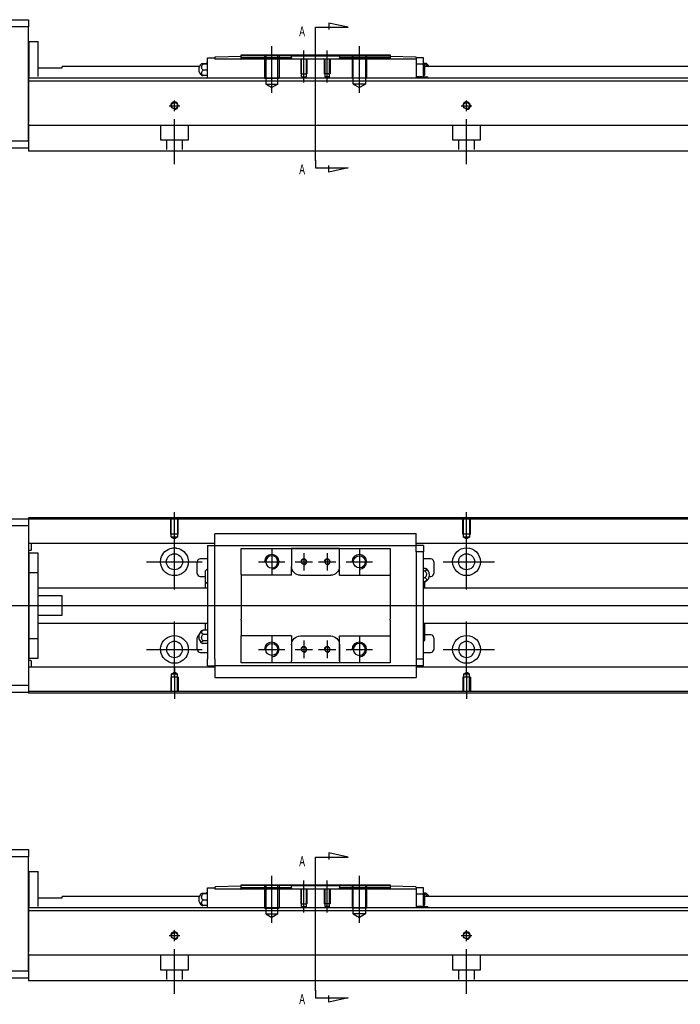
# Model space of a CAD drawing. Header units: millimetres. Extents: x -212 to 3135, y -1694 to 860.
# Tile 2 of 14: x -22 to 204, y -1688 to -1351. Entities that reach past the tile are written whole.
import ezdxf
from ezdxf.lldxf.tags import DXFTag

# ---------------------------------------------------------------- set-up
doc = ezdxf.new("R2010")
doc.units = ezdxf.units.MM
doc.layers.get('0').update_dxf_attribs({"linetype": 'CONTINUOUS'})
doc.layers.add('2', color=7, linetype='CONTINUOUS', true_color=0xffffff)
doc.styles.add('CHN', font='msjhbd.ttf')
tags = doc.linetypes.add('DASHED', pattern=[25.72, 12.86, -12.86]).pattern_tags.tags
tags[6:7] = [DXFTag(74, 4), DXFTag(75, 0), DXFTag(340, '0'), DXFTag(46, 0.0), DXFTag(50, 0.0), DXFTag(44, 0.0), DXFTag(45, 0.0)]
tags[4:5] = [DXFTag(74, 4), DXFTag(75, 0), DXFTag(340, '0'), DXFTag(46, 0.0), DXFTag(50, 0.0), DXFTag(44, 0.0), DXFTag(45, 0.0)]

msp = doc.modelspace()

# ---------------------------------------------------------------- linework, layer by layer
for p, q in [((31.13, -1531.16), (31.13, -1520.04)), ((131.13, -1529.16), (131.13, -1520.04)), ((31.13, -1546.51), (31.13, -1527.46)), ((131.13, -1546.51), (131.13, -1527.46)), ((64.43, -1532.49), (64.43, -1541.49)), ((94.43, -1532.49), (94.43, -1541.49)), ((21.6, -1536.99), (40.65, -1536.99)), ((59.93, -1536.99), (68.93, -1536.99)), ((72.43, -1536.99), (78.43, -1536.99)), ((75.43, -1533.99), (75.43, -1539.99)), ((80.43, -1536.99), (86.43, -1536.99)), ((83.43, -1533.99), (83.43, -1539.99)), ((89.93, -1536.99), (98.93, -1536.99)), ((123.18, -1536.99), (140.65, -1536.99)), ((-82.87, -1551.99), (55.56, -1551.99)), ((55.56, -1551.99), (597.13, -1551.99)), ((31.13, -1576.51), (31.13, -1557.46)), ((131.13, -1576.51), (131.13, -1557.46)), ((64.43, -1562.49), (64.43, -1571.49)), ((94.43, -1562.49), (94.43, -1571.49)), ((21.6, -1566.99), (40.65, -1566.99)), ((59.93, -1566.99), (68.93, -1566.99)), ((72.43, -1566.99), (78.43, -1566.99)), ((75.43, -1563.99), (75.43, -1569.99)), ((80.43, -1566.99), (86.43, -1566.99)), ((83.43, -1563.99), (83.43, -1569.99)), ((89.93, -1566.99), (98.93, -1566.99)), ((123.18, -1566.99), (140.65, -1566.99)), ((31.13, -1572.82), (31.13, -1583.94)), ((131.13, -1574.82), (131.13, -1583.94))]:
    msp.add_line(p, q)
at = {"linetype": 'Continuous'}
for p, q in [((-77.87, -1522.24), (-18.87, -1522.24)), ((63.27, -1521.94), (-18.87, -1521.94)), ((-18.87, -1521.94), (-18.87, -1522.24)), ((-18.87, -1522.24), (-18.87, -1524.74)), ((63.14, -1522.44), (-18.87, -1522.44)), ((581.13, -1522.44), (63.14, -1522.44)), ((581.13, -1521.94), (63.27, -1521.94)), ((-18.87, -1524.74), (-77.87, -1524.74)), ((-18.87, -1524.74), (-18.87, -1579.24)), ((44.93, -1527.51), (44.93, -1527.38)), ((44.93, -1527.38), (44.93, -1527.38)), ((113.93, -1527.38), (44.93, -1527.38)), ((44.93, -1531.09), (44.93, -1527.51)), ((113.93, -1527.38), (113.93, -1527.33)), ((113.93, -1527.51), (113.93, -1527.38)), ((113.93, -1531.09), (113.93, -1527.51)), ((44.93, -1530.77), (-18.87, -1530.77)), ((-18.87, -1533.05), (-18.07, -1533.05)), ((-17.87, -1532.85), (-17.87, -1530.77)), ((42.43, -1531.42), (42.43, -1533.62)), ((42.43, -1531.42), (44.93, -1531.42)), ((42.43, -1533.62), (42.43, -1570.36)), ((44.93, -1531.42), (44.93, -1531.09)), ((44.93, -1532.42), (44.93, -1531.42)), ((44.93, -1531.42), (113.93, -1531.42)), ((44.93, -1533.62), (44.93, -1532.42)), ((44.93, -1534.09), (44.93, -1533.62)), ((53.93, -1533.42), (53.93, -1532.42)), ((53.93, -1541.29), (53.93, -1533.42)), ((71.23, -1532.42), (71.23, -1533.12)), ((87.63, -1532.42), (71.23, -1532.42)), ((71.23, -1533.12), (71.23, -1538.59)), ((71.32, -1532.42), (87.54, -1532.42)), ((87.63, -1533.12), (87.63, -1532.42)), ((87.63, -1541.59), (87.63, -1533.12)), ((87.63, -1538.59), (87.63, -1533.12)), ((104.93, -1532.42), (104.93, -1533.42)), ((104.93, -1533.42), (104.93, -1541.29)), ((581.13, -1530.77), (113.93, -1530.77)), ((113.93, -1531.42), (113.93, -1531.09)), ((116.43, -1531.42), (113.93, -1531.42)), ((113.93, -1532.42), (113.93, -1531.42)), ((113.93, -1533.62), (113.93, -1532.42)), ((116.43, -1533.62), (113.93, -1533.62)), ((113.93, -1533.62), (113.93, -1534.09)), ((116.43, -1531.42), (116.43, -1533.62)), ((116.43, -1570.36), (116.43, -1533.62)), ((-15.57, -1533.99), (-18.57, -1533.99)), ((-15.57, -1533.99), (-18.57, -1533.99)), ((-18.57, -1540.67), (-18.57, -1533.99)), ((-18.57, -1540.67), (-18.57, -1533.99)), ((-15.57, -1540.67), (-15.57, -1533.99)), ((-15.57, -1540.67), (-15.57, -1533.99)), ((38.93, -1540.99), (38.93, -1536.99)), ((42.43, -1535.99), (39.93, -1535.99)), ((44.93, -1534.09), (44.93, -1533.66)), ((44.93, -1569.88), (44.93, -1534.09)), ((113.93, -1533.66), (113.93, -1534.09)), ((113.93, -1534.09), (113.93, -1569.88)), ((118.93, -1535.99), (116.43, -1535.99)), ((119.93, -1536.99), (119.93, -1540.99)), ((41.78, -1543.91), (41.78, -1540.06)), ((71.23, -1541.59), (71.23, -1538.59)), ((116.43, -1539.19), (116.88, -1539.19)), ((116.43, -1540.13), (116.88, -1540.13)), ((-18.57, -1541.24), (-18.87, -1541.24)), ((-18.57, -1541.24), (-18.87, -1541.24)), ((-18.57, -1563.3), (-18.57, -1540.67)), ((-18.57, -1540.67), (-15.57, -1540.67)), ((-18.57, -1563.3), (-18.57, -1540.67)), ((-15.57, -1563.3), (-15.57, -1540.67)), ((-15.57, -1563.3), (-15.57, -1540.67)), ((39.93, -1541.99), (41.78, -1541.99)), ((53.93, -1541.29), (53.93, -1546.99)), ((74.23, -1541.59), (84.63, -1541.59)), ((87.63, -1541.59), (104.93, -1541.59)), ((104.93, -1541.29), (104.93, -1546.99)), ((116.88, -1542.43), (116.43, -1542.43)), ((118.38, -1541.99), (118.93, -1541.99)), ((42.43, -1545.99), (-15.57, -1545.99)), ((41.78, -1545.99), (41.78, -1543.91)), ((53.93, -1546.99), (53.93, -1547.29)), ((104.93, -1546.99), (104.93, -1547.29)), ((116.43, -1543.79), (116.88, -1543.79)), ((581.13, -1545.99), (116.43, -1545.99)), ((116.78, -1543.79), (116.78, -1545.99)), ((-7.37, -1548.67), (-15.57, -1548.67)), ((-7.37, -1555.3), (-7.37, -1548.67)), ((53.93, -1547.29), (53.93, -1556.69)), ((104.93, -1547.29), (104.93, -1556.69)), ((-15.57, -1555.3), (-7.37, -1555.3)), ((53.93, -1556.99), (53.93, -1556.69)), ((53.93, -1556.99), (53.93, -1562.39)), ((104.93, -1556.99), (104.93, -1556.69)), ((104.93, -1556.99), (104.93, -1562.39)), ((-15.57, -1557.99), (42.43, -1557.99)), ((42.43, -1560.42), (40.97, -1560.42)), ((41.78, -1560.41), (41.78, -1557.99)), ((116.43, -1557.99), (581.13, -1557.99)), ((116.78, -1557.99), (116.78, -1560.07)), ((116.78, -1560.07), (116.78, -1563.92)), ((-18.87, -1562.74), (-18.57, -1562.74)), ((-18.87, -1562.74), (-18.57, -1562.74)), ((-18.57, -1563.3), (-15.57, -1563.3)), ((-18.57, -1569.99), (-18.57, -1563.3)), ((-18.57, -1569.99), (-18.57, -1563.3)), ((-15.57, -1569.99), (-15.57, -1563.3)), ((-15.57, -1569.99), (-15.57, -1563.3)), ((38.93, -1566.99), (38.93, -1562.99)), ((40.97, -1561.77), (42.43, -1561.77)), ((53.93, -1562.69), (53.93, -1562.39)), ((71.23, -1562.39), (53.93, -1562.39)), ((53.93, -1570.56), (53.93, -1562.69)), ((71.23, -1562.39), (71.23, -1565.39)), ((74.23, -1562.39), (84.63, -1562.39)), ((87.63, -1570.86), (87.63, -1562.39)), ((104.93, -1562.39), (104.93, -1570.56)), ((118.93, -1561.99), (116.78, -1561.99)), ((119.93, -1562.99), (119.93, -1566.99)), ((42.43, -1564.07), (40.97, -1564.07)), ((42.43, -1565.01), (40.97, -1565.01)), ((71.23, -1565.39), (71.23, -1570.86)), ((87.63, -1565.39), (87.63, -1570.86)), ((-18.57, -1569.99), (-15.57, -1569.99)), ((-18.57, -1569.99), (-15.57, -1569.99)), ((39.93, -1567.99), (42.43, -1567.99)), ((42.43, -1572.56), (42.43, -1570.36)), ((44.93, -1570.32), (44.93, -1569.88)), ((44.93, -1570.36), (44.93, -1569.88)), ((44.93, -1570.36), (44.93, -1571.56)), ((53.93, -1571.56), (53.93, -1570.56)), ((104.93, -1570.56), (104.93, -1571.56)), ((113.93, -1569.88), (113.93, -1570.36)), ((113.93, -1569.88), (113.93, -1570.32)), ((113.93, -1570.36), (113.93, -1571.56)), ((116.43, -1570.36), (113.93, -1570.36)), ((116.43, -1567.99), (118.93, -1567.99)), ((116.43, -1572.56), (116.43, -1570.36)), ((-18.07, -1570.83), (-18.87, -1570.83)), ((44.93, -1573.11), (-18.87, -1573.11)), ((-17.87, -1573.11), (-17.87, -1571.03)), ((42.43, -1572.56), (44.93, -1572.56)), ((44.93, -1571.56), (44.93, -1572.56)), ((113.93, -1572.56), (44.93, -1572.56)), ((44.93, -1572.56), (44.93, -1576.47)), ((71.23, -1571.56), (71.23, -1570.86)), ((87.63, -1571.56), (71.23, -1571.56)), ((87.54, -1571.56), (71.32, -1571.56)), ((87.63, -1570.86), (87.63, -1571.56)), ((104.93, -1571.56), (96.28, -1571.56)), ((113.93, -1571.56), (113.93, -1572.56)), ((113.93, -1572.56), (113.93, -1572.89)), ((116.43, -1572.56), (113.93, -1572.56)), ((113.93, -1572.89), (113.93, -1576.47)), ((581.13, -1573.11), (113.93, -1573.11)), ((44.93, -1576.47), (44.93, -1576.6)), ((44.93, -1576.6), (44.93, -1576.64)), ((44.93, -1576.6), (113.93, -1576.6)), ((113.93, -1576.47), (113.93, -1576.6)), ((113.93, -1576.6), (113.93, -1576.64)), ((-77.87, -1579.24), (-18.87, -1579.24)), ((-18.87, -1579.24), (-18.87, -1581.74)), ((-18.87, -1581.74), (-77.87, -1581.74)), ((48.01, -1581.44), (-18.87, -1581.44)), ((-18.87, -1581.74), (-18.87, -1581.94)), ((47.88, -1581.94), (-18.87, -1581.94)), ((581.13, -1581.94), (47.88, -1581.94)), ((581.13, -1581.44), (48.01, -1581.44))]:
    msp.add_line(p, q, dxfattribs=at)
at = {"linetype": 'DASHED'}
for p, q in [((-18.87, -1522.24), (-18.87, -1522.44)), ((-18.87, -1522.44), (-18.87, -1523.44)), ((-18.87, -1523.44), (-18.87, -1529.77)), ((-18.87, -1529.77), (-18.87, -1530.77)), ((-18.87, -1530.77), (-18.87, -1532.31)), ((-18.87, -1532.31), (-18.87, -1535.87)), ((44.93, -1531.52), (44.93, -1531.52)), ((113.93, -1531.52), (113.93, -1531.52)), ((-18.87, -1535.87), (-18.87, -1537.79)), ((-18.87, -1537.79), (-18.87, -1566.09)), ((-18.87, -1566.09), (-18.87, -1568.01)), ((-18.87, -1568.01), (-18.87, -1571.57)), ((-18.87, -1571.57), (-18.87, -1573.11)), ((-18.87, -1573.11), (-18.87, -1574.11)), ((113.93, -1572.46), (113.93, -1572.46)), ((-18.87, -1574.11), (-18.87, -1580.44)), ((-18.87, -1580.44), (-18.87, -1581.44)), ((-18.87, -1581.44), (-18.87, -1581.74))]:
    msp.add_line(p, q, dxfattribs=at)
at = {"linetype": 'DASHED', "ltscale": 0.1}
for p, q in [((29.83, -1527.54), (29.83, -1522.54)), ((30.05, -1528.54), (30.05, -1522.54)), ((32.2, -1522.54), (32.2, -1528.54)), ((32.43, -1527.54), (32.43, -1522.54)), ((129.83, -1527.54), (129.83, -1522.54)), ((130.05, -1528.54), (130.05, -1522.54)), ((132.2, -1522.54), (132.2, -1528.54)), ((132.43, -1527.54), (132.43, -1522.54)), ((32.43, -1527.54), (29.83, -1527.54)), ((32.2, -1528.54), (30.05, -1528.54)), ((30.05, -1528.54), (31.13, -1529.16)), ((32.2, -1528.54), (31.13, -1529.16)), ((132.43, -1527.54), (129.83, -1527.54)), ((132.2, -1528.54), (130.05, -1528.54)), ((130.05, -1528.54), (131.13, -1529.16)), ((132.2, -1528.54), (131.13, -1529.16)), ((32.43, -1576.44), (29.83, -1576.44)), ((29.83, -1576.44), (29.83, -1581.44)), ((30.05, -1575.44), (31.13, -1574.82)), ((30.05, -1575.44), (30.05, -1581.44)), ((32.2, -1575.44), (30.05, -1575.44)), ((32.2, -1575.44), (31.13, -1574.82)), ((32.2, -1581.44), (32.2, -1575.44)), ((32.43, -1576.44), (32.43, -1581.44)), ((132.43, -1576.44), (129.83, -1576.44)), ((129.83, -1576.44), (129.83, -1581.44)), ((130.05, -1575.44), (131.13, -1574.82)), ((130.05, -1575.44), (130.05, -1581.44)), ((132.2, -1575.44), (130.05, -1575.44)), ((132.2, -1575.44), (131.13, -1574.82)), ((132.2, -1581.44), (132.2, -1575.44)), ((132.43, -1576.44), (132.43, -1581.44))]:
    msp.add_line(p, q, dxfattribs=at)
at = {"linetype": 'Continuous'}
for centre, radius in [((131.13, -1536.99), 4.75), ((31.13, -1536.99), 2.75), ((75.43, -1536.99), 0.825), ((94.43, -1536.99), 2.07), ((131.13, -1536.99), 2.75), ((131.13, -1566.99), 4.75), ((64.43, -1566.99), 2.07)]:
    msp.add_circle(centre, radius, dxfattribs=at)
at = {"linetype": 'Continuous', "extrusion": (0, 0, -1)}
for centre, radius in [((-64.43, -1536.99), 2.07), ((-83.43, -1536.99), 0.825), ((-31.13, -1566.99), 2.75), ((-75.43, -1566.99), 0.825), ((-83.43, -1566.99), 0.825), ((-94.43, -1566.99), 2.07), ((-131.13, -1566.99), 2.75)]:
    msp.add_circle(centre, radius, dxfattribs=at)
at = {"linetype": 'Continuous'}
for centre, radius, start, end in [((-18.07, -1532.85), 0.2, 270, 0), ((39.93, -1536.99), 1, 90, 180), ((118.93, -1536.99), 1, 0, 90), ((43.92, -1541.94), 2.85, 121.5132, 138.6569), ((115.93, -1541.49), 2.5, 0, 61.7734), ((39.93, -1540.99), 1, 180, 270), ((115.93, -1541.49), 2.5, 298.2701, 0), ((118.93, -1540.99), 1, 270, 0), ((43.92, -1542.02), 2.85, 221.3431, 238.4868), ((41.93, -1562.71), 2.5, 118.2701, 180), ((114.64, -1561.95), 2.85, 41.3431, 51.1006), ((39.93, -1562.99), 1, 114.7486, 180), ((41.93, -1562.71), 2.5, 180, 241.7734), ((114.64, -1562.04), 2.85, 308.8994, 318.6569), ((118.93, -1562.99), 1, 0, 90), ((39.93, -1566.99), 1, 180, 270), ((118.93, -1566.99), 1, 270, 0), ((-18.07, -1571.03), 0.2, 0, 90)]:
    msp.add_arc(centre, radius, start, end, dxfattribs=at)
at = {"linetype": 'Continuous', "extrusion": (0, 0, -1)}
for centre, radius, start, end in [((-31.13, -1536.99), 4.75, 13.6191, 80.1049), ((-31.13, -1536.99), 4.75, 99.8951, 166.3809), ((-31.13, -1536.99), 4.75, 189.6765, 350.3235), ((-74.23, -1538.59), 3, 270, 359.96), ((-84.63, -1538.59), 3, 180, 270), ((-31.13, -1566.99), 4.75, 10.8558, 169.1442), ((-74.23, -1565.39), 3, 0, 90), ((-84.63, -1565.39), 3, 90, 180), ((-31.13, -1566.99), 4.75, 285.2319, 347.572), ((-31.13, -1566.99), 4.75, 192.428, 254.7681)]:
    msp.add_arc(centre, radius, start, end, dxfattribs=at)
for centre, radius in [((64.43, -1536.99), 2.5), ((75.43, -1536.99), 1), ((83.43, -1536.99), 1), ((94.43, -1536.99), 2.5), ((64.43, -1566.99), 2.5), ((75.43, -1566.99), 1), ((83.43, -1566.99), 1), ((94.43, -1566.99), 2.5)]:
    msp.add_arc(centre, radius, 270, 180)
at = {"linetype": 'Continuous'}
for points, knots in [([(30.31, -1532.31), (30.73, -1532.24), (31.16, -1532.22), (31.7, -1532.27), (31.82, -1532.29), (31.95, -1532.31)], [0, 0, 0, 0, 0.772987, 0.772987, 1, 1, 1, 1]), ([(116.88, -1539.19), (117.01, -1539.23), (117.13, -1539.29), (117.3, -1539.41), (117.36, -1539.47), (117.43, -1539.61), (117.44, -1539.68), (117.39, -1539.81), (117.34, -1539.88), (117.19, -1540), (117.08, -1540.06), (116.94, -1540.11), (116.91, -1540.12), (116.88, -1540.13)], [0, 0, 0, 0, 0.192078, 0.192078, 0.384156, 0.384156, 0.576234, 0.576234, 0.768312, 0.768312, 0.960389, 0.960389, 1, 1, 1, 1]), ([(116.88, -1540.13), (117.01, -1540.24), (117.13, -1540.37), (117.3, -1540.66), (117.36, -1540.82), (117.43, -1541.14), (117.44, -1541.32), (117.39, -1541.65), (117.34, -1541.81), (117.19, -1542.11), (117.08, -1542.25), (116.94, -1542.39), (116.91, -1542.41), (116.88, -1542.43)], [0, 0, 0, 0, 0.192078, 0.192078, 0.384156, 0.384156, 0.576234, 0.576234, 0.768312, 0.768312, 0.960389, 0.960389, 1, 1, 1, 1]), ([(116.88, -1542.43), (117.01, -1542.49), (117.13, -1542.57), (117.3, -1542.74), (117.36, -1542.83), (117.43, -1543.03), (117.44, -1543.13), (117.39, -1543.32), (117.34, -1543.42), (117.19, -1543.59), (117.08, -1543.68), (116.94, -1543.76), (116.91, -1543.77), (116.88, -1543.79)], [0, 0, 0, 0, 0.192078, 0.192078, 0.384156, 0.384156, 0.576234, 0.576234, 0.768312, 0.768312, 0.960389, 0.960389, 1, 1, 1, 1]), ([(40.97, -1561.77), (40.84, -1561.71), (40.73, -1561.63), (40.55, -1561.46), (40.49, -1561.37), (40.42, -1561.17), (40.42, -1561.07), (40.46, -1560.88), (40.51, -1560.78), (40.67, -1560.61), (40.77, -1560.52), (40.92, -1560.44), (40.94, -1560.43), (40.97, -1560.42)], [0, 0, 0, 0, 0.192078, 0.192078, 0.384156, 0.384156, 0.576234, 0.576234, 0.768312, 0.768312, 0.960389, 0.960389, 1, 1, 1, 1]), ([(40.97, -1564.07), (40.84, -1563.96), (40.73, -1563.83), (40.55, -1563.54), (40.49, -1563.38), (40.42, -1563.06), (40.42, -1562.89), (40.46, -1562.55), (40.51, -1562.39), (40.67, -1562.09), (40.77, -1561.95), (40.92, -1561.82), (40.94, -1561.79), (40.97, -1561.77)], [0, 0, 0, 0, 0.192078, 0.192078, 0.384156, 0.384156, 0.576234, 0.576234, 0.768312, 0.768312, 0.960389, 0.960389, 1, 1, 1, 1]), ([(40.97, -1565.01), (40.84, -1564.97), (40.73, -1564.91), (40.55, -1564.79), (40.49, -1564.73), (40.42, -1564.6), (40.42, -1564.52), (40.46, -1564.39), (40.51, -1564.32), (40.67, -1564.2), (40.77, -1564.14), (40.92, -1564.09), (40.94, -1564.08), (40.97, -1564.07)], [0, 0, 0, 0, 0.192078, 0.192078, 0.384156, 0.384156, 0.576234, 0.576234, 0.768312, 0.768312, 0.960389, 0.960389, 1, 1, 1, 1]), ([(32.38, -1571.57), (31.97, -1571.68), (31.55, -1571.74), (30.71, -1571.74), (30.28, -1571.68), (29.88, -1571.57)], [0, 0, 0, 0, 0.500461, 0.500461, 1, 1, 1, 1])]:
    msp.add_open_spline(points, degree=3, knots=knots, dxfattribs=at)
for points, degree in [([(53.93, -1532.42), (71.23, -1532.42)], 1), ([(87.63, -1532.42), (104.93, -1532.42)], 1), ([(26.45, -1537.79), (26.33, -1537.13), (26.37, -1536.46), (26.51, -1535.87)], 3), ([(35.75, -1535.87), (35.89, -1536.46), (35.92, -1537.13), (35.81, -1537.79)], 3), ([(71.23, -1541.59), (53.93, -1541.59)], 1), ([(116.88, -1543.79), (116.97, -1543.76), (117.05, -1543.72), (117.12, -1543.69)], 3), ([(40.97, -1560.42), (40.88, -1560.44), (40.8, -1560.48), (40.73, -1560.52)], 3), ([(87.63, -1562.39), (104.93, -1562.39)], 1), ([(26.49, -1568.01), (26.36, -1567.41), (26.34, -1566.74), (26.46, -1566.09)], 3), ([(35.79, -1566.09), (35.92, -1566.75), (35.9, -1567.41), (35.77, -1568.01)], 3), ([(71.23, -1571.56), (53.93, -1571.56)], 1), ([(104.93, -1571.56), (87.63, -1571.56)], 1)]:
    msp.add_open_spline(points, degree=degree, dxfattribs=at)
msp.add_rational_spline([(71.23, -1538.59), (71.23, -1538.59), (71.23, -1538.59)], [0.500000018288, 0.499999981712, 0.500000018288], degree=2, dxfattribs=at)
at = {"layer": '2', "linetype": 'Continuous'}
for p, q in [((-77.87, -1351.42), (-18.87, -1351.42)), ((-18.87, -1351.42), (-18.87, -1353.92)), ((-18.87, -1353.92), (-77.87, -1353.92)), ((-18.87, -1392.92), (-18.87, -1353.92)), ((-18.57, -1358.92), (-15.57, -1358.92)), ((-18.57, -1370.87), (-18.57, -1358.92)), ((-18.57, -1358.92), (-15.57, -1358.92)), ((-18.57, -1370.87), (-18.57, -1358.92)), ((-15.57, -1370.87), (-15.57, -1358.92)), ((-15.57, -1370.87), (-15.57, -1358.92)), ((-18.57, -1362.17), (-18.87, -1362.17)), ((-18.57, -1362.17), (-18.87, -1362.17)), ((42.43, -1364.47), (44.93, -1364.47)), ((42.43, -1366.67), (42.43, -1364.47)), ((44.93, -1364.47), (44.93, -1364.4)), ((44.93, -1364.47), (44.93, -1364.97)), ((113.93, -1364.97), (44.93, -1364.97)), ((53.93, -1363.97), (45.12, -1364.2)), ((53.87, -1364.97), (53.93, -1364.97)), ((53.93, -1363.47), (70.93, -1363.47)), ((53.93, -1364.47), (53.93, -1363.47)), ((53.93, -1364.97), (53.93, -1364.47)), ((71.23, -1363.77), (70.93, -1363.47)), ((70.93, -1363.47), (87.93, -1363.47)), ((71.23, -1363.77), (74.23, -1363.77)), ((71.23, -1364.47), (71.23, -1363.77)), ((71.23, -1364.47), (71.23, -1364.97)), ((74.23, -1363.77), (84.63, -1363.77)), ((84.63, -1363.77), (87.63, -1363.77)), ((87.93, -1363.47), (87.63, -1363.77)), ((87.63, -1363.77), (87.63, -1364.47)), ((87.63, -1364.97), (87.63, -1364.47)), ((87.93, -1363.47), (104.93, -1363.47)), ((104.93, -1363.47), (104.93, -1364.47)), ((113.73, -1364.2), (104.93, -1363.97)), ((104.93, -1364.47), (104.93, -1364.97)), ((104.93, -1364.97), (104.99, -1364.97)), ((113.93, -1364.4), (113.93, -1364.47)), ((113.93, -1364.47), (113.93, -1364.97)), ((116.43, -1364.47), (113.93, -1364.47)), ((113.93, -1364.97), (113.93, -1371.42)), ((116.43, -1366.67), (116.43, -1364.47)), ((-15.57, -1367.92), (-7.37, -1367.92)), ((39.64, -1367.47), (-7.37, -1367.47)), ((-7.37, -1367.92), (-7.37, -1367.47)), ((40.97, -1366.36), (42.43, -1366.36)), ((42.43, -1366.6), (40.97, -1366.6)), ((42.43, -1369.97), (42.43, -1366.67)), ((116.43, -1366.67), (113.93, -1366.67)), ((116.43, -1369.97), (116.43, -1366.67)), ((116.89, -1366.36), (116.6, -1366.36)), ((116.78, -1366.54), (116.78, -1368.47)), ((481.13, -1367.47), (116.78, -1367.47)), ((80.38, -1371.42), (-18.87, -1371.42)), ((42.43, -1368.71), (40.97, -1368.71)), ((42.43, -1370.58), (40.97, -1370.58)), ((42.43, -1371.42), (42.43, -1369.97)), ((481.13, -1371.42), (80.38, -1371.42)), ((115.77, -1370.97), (113.93, -1370.97)), ((115.77, -1370.97), (117.81, -1370.97)), ((115.77, -1370.97), (115.77, -1371.42)), ((116.43, -1370.97), (116.43, -1369.97)), ((116.78, -1368.47), (116.78, -1370.39)), ((117.81, -1370.97), (117.93, -1370.97)), ((117.81, -1370.97), (117.81, -1371.42)), ((117.93, -1371.42), (117.93, -1370.97)), ((481.13, -1372.42), (-18.87, -1372.42)), ((-18.87, -1387.07), (-18.87, -1393.87)), ((76.22, -1387.62), (-18.87, -1387.62)), ((481.13, -1387.62), (76.22, -1387.62)), ((-33.87, -1392.92), (-18.87, -1392.92)), ((-18.87, -1395.42), (-33.87, -1395.42)), ((-18.87, -1393.87), (-18.87, -1396.42)), ((73.97, -1396.42), (-18.87, -1396.42)), ((481.13, -1396.42), (73.97, -1396.42)), ((-77.87, -1635.5), (-18.87, -1635.5)), ((-18.87, -1638), (-77.87, -1638)), ((-18.87, -1635.5), (-18.87, -1638)), ((-18.87, -1677), (-18.87, -1638)), ((-18.57, -1643), (-15.57, -1643)), ((-18.57, -1654.95), (-18.57, -1643)), ((-18.57, -1643), (-15.57, -1643)), ((-18.57, -1654.95), (-18.57, -1643)), ((-15.57, -1654.95), (-15.57, -1643)), ((-15.57, -1654.95), (-15.57, -1643)), ((-18.57, -1646.25), (-18.87, -1646.25)), ((-18.57, -1646.25), (-18.87, -1646.25)), ((53.93, -1648.05), (45.12, -1648.28)), ((53.93, -1647.55), (70.93, -1647.55)), ((53.93, -1648.55), (53.93, -1647.55)), ((71.23, -1647.85), (70.93, -1647.55)), ((70.93, -1647.55), (87.93, -1647.55)), ((71.23, -1647.85), (74.23, -1647.85)), ((71.23, -1648.55), (71.23, -1647.85)), ((74.23, -1647.85), (84.63, -1647.85)), ((84.63, -1647.85), (87.63, -1647.85)), ((87.93, -1647.55), (87.63, -1647.85)), ((87.63, -1647.85), (87.63, -1648.55)), ((87.93, -1647.55), (104.93, -1647.55)), ((104.93, -1647.55), (104.93, -1648.55)), ((113.73, -1648.28), (104.93, -1648.05)), ((39.64, -1651.55), (-7.37, -1651.55)), ((-7.37, -1652), (-7.37, -1651.55)), ((40.97, -1650.44), (42.43, -1650.44)), ((42.43, -1650.68), (40.97, -1650.68)), ((42.43, -1648.55), (44.93, -1648.55)), ((42.43, -1650.75), (42.43, -1648.55)), ((42.43, -1654.05), (42.43, -1650.75)), ((44.93, -1648.55), (44.93, -1648.48)), ((44.93, -1648.55), (44.93, -1649.05)), ((113.93, -1649.05), (44.93, -1649.05)), ((53.87, -1649.05), (53.93, -1649.05)), ((53.93, -1649.05), (53.93, -1648.55)), ((71.23, -1648.55), (71.23, -1649.05)), ((87.63, -1649.05), (87.63, -1648.55)), ((104.93, -1648.55), (104.93, -1649.05)), ((104.93, -1649.05), (104.99, -1649.05)), ((113.93, -1648.48), (113.93, -1648.55)), ((113.93, -1648.55), (113.93, -1649.05)), ((116.43, -1648.55), (113.93, -1648.55)), ((113.93, -1649.05), (113.93, -1655.5)), ((116.43, -1650.75), (113.93, -1650.75)), ((116.43, -1650.75), (116.43, -1648.55)), ((116.43, -1654.05), (116.43, -1650.75)), ((116.89, -1650.44), (116.6, -1650.44)), ((116.78, -1650.63), (116.78, -1652.55)), ((581.13, -1651.55), (116.78, -1651.55)), ((-15.57, -1652), (-7.37, -1652)), ((42.43, -1652.79), (40.97, -1652.79)), ((42.43, -1654.66), (40.97, -1654.66)), ((42.43, -1655.5), (42.43, -1654.05)), ((116.43, -1655.05), (116.43, -1654.05)), ((116.78, -1652.55), (116.78, -1654.48)), ((80.38, -1655.5), (-18.87, -1655.5)), ((581.13, -1656.5), (-18.87, -1656.5)), ((581.13, -1655.5), (80.38, -1655.5)), ((115.77, -1655.05), (113.93, -1655.05)), ((115.77, -1655.05), (117.81, -1655.05)), ((115.77, -1655.05), (115.77, -1655.5)), ((117.81, -1655.05), (117.93, -1655.05)), ((117.81, -1655.05), (117.81, -1655.5)), ((117.93, -1655.5), (117.93, -1655.05)), ((-18.87, -1671.15), (-18.87, -1677.95)), ((76.22, -1671.7), (-18.87, -1671.7)), ((581.13, -1671.7), (76.22, -1671.7)), ((-33.87, -1677), (-18.87, -1677)), ((-18.87, -1677.95), (-18.87, -1680.5)), ((-18.87, -1679.5), (-33.87, -1679.5)), ((73.97, -1680.5), (-18.87, -1680.5)), ((581.13, -1680.5), (73.97, -1680.5))]:
    msp.add_line(p, q, dxfattribs=at)
at = {"layer": '2'}
for p, q in [((79.43, -1354.03), (90.58, -1354.03)), ((79.43, -1356.67), (79.43, -1354.03)), ((90.58, -1354.03), (83.99, -1352.6)), ((83.99, -1352.6), (83.99, -1354.83)), ((79.43, -1399.79), (79.43, -1356.67)), ((64.43, -1376.47), (64.43, -1360.47)), ((94.43, -1376.47), (94.43, -1360.47)), ((75.43, -1372.97), (75.43, -1361.97)), ((83.43, -1372.97), (83.43, -1361.97)), ((79.43, -1399.54), (79.43, -1402.17)), ((83.99, -1403.61), (83.99, -1401.38)), ((79.43, -1402.17), (90.58, -1402.17)), ((90.58, -1402.17), (83.99, -1403.61)), ((90.58, -1638.11), (83.99, -1636.68)), ((83.99, -1636.68), (83.99, -1638.91)), ((79.43, -1638.11), (90.58, -1638.11)), ((79.43, -1640.75), (79.43, -1638.11)), ((79.43, -1683.87), (79.43, -1640.75)), ((64.43, -1660.55), (64.43, -1644.55)), ((94.43, -1660.55), (94.43, -1644.55)), ((75.43, -1657.05), (75.43, -1646.05)), ((83.43, -1657.05), (83.43, -1646.05)), ((79.43, -1683.62), (79.43, -1686.26)), ((79.43, -1686.26), (90.58, -1686.26)), ((83.99, -1687.69), (83.99, -1685.46)), ((90.58, -1686.26), (83.99, -1687.69))]:
    msp.add_line(p, q, dxfattribs=at)
at = {"layer": '2', "linetype": 'DASHED'}
for p, q in [((42.43, -1364.47), (42.43, -1364.47)), ((44.93, -1364.47), (44.93, -1364.47)), ((44.93, -1364.57), (44.93, -1364.57)), ((71.23, -1364.97), (71.23, -1364.97)), ((71.23, -1364.97), (71.23, -1364.97)), ((87.63, -1363.77), (87.63, -1363.77)), ((87.63, -1364.97), (87.63, -1364.97)), ((113.93, -1364.47), (113.93, -1364.47)), ((113.93, -1364.57), (113.93, -1364.57)), ((116.43, -1364.47), (116.43, -1364.47)), ((-18.87, -1370.87), (-18.87, -1371.87)), ((-18.87, -1371.87), (-18.87, -1386.57)), ((-18.87, -1392.92), (-18.87, -1395.42)), ((87.63, -1647.85), (87.63, -1647.85)), ((42.43, -1648.55), (42.43, -1648.55)), ((44.93, -1648.55), (44.93, -1648.55)), ((44.93, -1648.65), (44.93, -1648.65)), ((71.23, -1649.05), (71.23, -1649.05)), ((71.23, -1649.05), (71.23, -1649.05)), ((87.63, -1649.05), (87.63, -1649.05)), ((113.93, -1648.55), (113.93, -1648.55)), ((113.93, -1648.65), (113.93, -1648.65)), ((116.43, -1648.55), (116.43, -1648.55)), ((-18.87, -1654.95), (-18.87, -1655.95)), ((-18.87, -1655.95), (-18.87, -1670.65)), ((-18.87, -1677), (-18.87, -1679.5))]:
    msp.add_line(p, q, dxfattribs=at)
at = {"layer": '2', "linetype": 'DASHED', "ltscale": 0.1}
for p, q in [((71.23, -1363.77), (53.93, -1363.77)), ((61.93, -1363.47), (61.93, -1371.47)), ((62.36, -1363.47), (62.36, -1373.47)), ((66.5, -1373.47), (66.5, -1363.47)), ((66.93, -1363.47), (66.93, -1371.47)), ((74.43, -1364.97), (74.43, -1369.97)), ((74.6, -1370.97), (74.6, -1364.97)), ((76.25, -1364.97), (76.25, -1370.97)), ((76.43, -1364.97), (76.43, -1369.97)), ((82.43, -1364.97), (82.43, -1369.97)), ((82.6, -1364.97), (82.6, -1370.97)), ((84.25, -1370.97), (84.25, -1364.97)), ((84.43, -1364.97), (84.43, -1369.97)), ((91.93, -1363.47), (91.93, -1371.47)), ((92.36, -1373.47), (92.36, -1363.47)), ((96.5, -1363.47), (96.5, -1373.47)), ((96.93, -1363.47), (96.93, -1371.47)), ((61.93, -1371.47), (66.93, -1371.47)), ((63.96, -1371.47), (64.43, -1371.47)), ((74.43, -1369.97), (76.43, -1369.97)), ((74.6, -1370.97), (76.25, -1370.97)), ((74.6, -1370.97), (75.43, -1371.44)), ((76.25, -1370.97), (75.43, -1371.44)), ((84.43, -1369.97), (82.43, -1369.97)), ((84.25, -1370.97), (82.6, -1370.97)), ((82.6, -1370.97), (83.43, -1371.44)), ((84.25, -1370.97), (83.43, -1371.44)), ((96.93, -1371.47), (91.93, -1371.47)), ((62.36, -1373.47), (66.5, -1373.47)), ((62.36, -1373.47), (64.43, -1374.66)), ((66.5, -1373.47), (64.43, -1374.66)), ((96.5, -1373.47), (92.36, -1373.47)), ((92.36, -1373.47), (94.43, -1374.66)), ((96.5, -1373.47), (94.43, -1374.66)), ((26.38, -1387.62), (26.38, -1392.57)), ((35.88, -1392.57), (35.88, -1387.62)), ((126.38, -1387.62), (126.38, -1392.57)), ((135.88, -1392.57), (135.88, -1387.62)), ((26.38, -1392.57), (35.88, -1392.57)), ((28.38, -1392.57), (28.38, -1395.87)), ((33.88, -1395.87), (33.88, -1392.57)), ((126.38, -1392.57), (135.88, -1392.57)), ((128.38, -1392.57), (128.38, -1395.87)), ((133.88, -1395.87), (133.88, -1392.57)), ((71.23, -1647.85), (53.93, -1647.85)), ((61.93, -1647.55), (61.93, -1655.55)), ((62.36, -1647.55), (62.36, -1657.55)), ((66.5, -1657.55), (66.5, -1647.55)), ((66.93, -1647.55), (66.93, -1655.55)), ((91.93, -1647.55), (91.93, -1655.55)), ((92.36, -1657.55), (92.36, -1647.55)), ((96.5, -1647.55), (96.5, -1657.55)), ((96.93, -1647.55), (96.93, -1655.55)), ((74.43, -1649.05), (74.43, -1654.05)), ((74.6, -1655.05), (74.6, -1649.05)), ((76.25, -1649.05), (76.25, -1655.05)), ((76.43, -1649.05), (76.43, -1654.05)), ((82.43, -1649.05), (82.43, -1654.05)), ((82.6, -1649.05), (82.6, -1655.05)), ((84.25, -1655.05), (84.25, -1649.05)), ((84.43, -1649.05), (84.43, -1654.05)), ((74.43, -1654.05), (76.43, -1654.05)), ((84.43, -1654.05), (82.43, -1654.05)), ((61.93, -1655.55), (66.93, -1655.55)), ((62.36, -1657.55), (66.5, -1657.55)), ((62.36, -1657.55), (64.43, -1658.74)), ((63.96, -1655.55), (64.43, -1655.55)), ((66.5, -1657.55), (64.43, -1658.74)), ((74.6, -1655.05), (76.25, -1655.05)), ((74.6, -1655.05), (75.43, -1655.53)), ((76.25, -1655.05), (75.43, -1655.53)), ((84.25, -1655.05), (82.6, -1655.05)), ((82.6, -1655.05), (83.43, -1655.53)), ((84.25, -1655.05), (83.43, -1655.53)), ((96.93, -1655.55), (91.93, -1655.55)), ((96.5, -1657.55), (92.36, -1657.55)), ((92.36, -1657.55), (94.43, -1658.74)), ((96.5, -1657.55), (94.43, -1658.74)), ((26.38, -1671.7), (26.38, -1676.65)), ((35.88, -1676.65), (35.88, -1671.7)), ((126.38, -1671.7), (126.38, -1676.65)), ((135.88, -1676.65), (135.88, -1671.7)), ((26.38, -1676.65), (35.88, -1676.65)), ((28.38, -1676.65), (28.38, -1679.95)), ((33.88, -1679.95), (33.88, -1676.65)), ((126.38, -1676.65), (135.88, -1676.65)), ((128.38, -1676.65), (128.38, -1679.95)), ((133.88, -1679.95), (133.88, -1676.65))]:
    msp.add_line(p, q, dxfattribs=at)
at = {"layer": '2', "ltscale": 0.5}
for p, q in [((29.33, -1380.87), (32.93, -1380.87)), ((31.13, -1382.74), (31.13, -1379.07)), ((129.33, -1380.87), (132.93, -1380.87)), ((131.13, -1382.74), (131.13, -1379.07)), ((31.13, -1400.87), (31.13, -1385.51)), ((131.13, -1400.87), (131.13, -1385.51)), ((29.33, -1664.95), (32.93, -1664.95)), ((31.13, -1666.82), (31.13, -1663.15)), ((129.33, -1664.95), (132.93, -1664.95)), ((131.13, -1666.82), (131.13, -1663.15)), ((31.13, -1684.95), (31.13, -1669.59)), ((131.13, -1684.95), (131.13, -1669.59))]:
    msp.add_line(p, q, dxfattribs=at)
at = {"layer": '2', "linetype": 'Continuous'}
for centre in [(31.13, -1380.87), (131.13, -1380.87), (31.13, -1664.95), (131.13, -1664.95)]:
    msp.add_circle(centre, 1.07, dxfattribs=at)
for centre, radius, start, end in [((45.13, -1364.4), 0.2, 91.5, 180), ((113.73, -1364.4), 0.2, 0, 88.5), ((41.93, -1368.47), 2.5, 126.4021, 180), ((43.92, -1368.43), 2.85, 121.5132, 133.5232), ((114.64, -1368.43), 2.85, 41.3431, 51.1006), ((115.93, -1368.47), 2.5, 23.5613, 53.5675), ((41.93, -1368.47), 2.5, 180, 233.5675), ((114.64, -1368.51), 2.85, 308.8994, 318.6569), ((41.93, -1652.55), 2.5, 126.4021, 180), ((43.92, -1652.51), 2.85, 121.5132, 133.5232), ((45.13, -1648.48), 0.2, 91.5, 180), ((113.73, -1648.48), 0.2, 0, 88.5), ((114.64, -1652.51), 2.85, 41.3431, 51.1006), ((115.93, -1652.55), 2.5, 23.5613, 53.5675), ((41.93, -1652.55), 2.5, 180, 233.5675), ((114.64, -1652.59), 2.85, 308.8994, 318.6569)]:
    msp.add_arc(centre, radius, start, end, dxfattribs=at)
at = {"layer": '2'}
for centre in [(31.13, -1380.87), (131.13, -1380.87), (31.13, -1664.95), (131.13, -1664.95)]:
    msp.add_arc(centre, 1.3, 270, 180, dxfattribs=at)
at = {"layer": '2', "linetype": 'Continuous'}
for points in [[(71.23, -1364.47), (53.93, -1364.47)], [(104.93, -1364.47), (87.63, -1364.47)], [(71.23, -1648.55), (53.93, -1648.55)], [(104.93, -1648.55), (87.63, -1648.55)]]:
    msp.add_open_spline(points, degree=1, dxfattribs=at)
at = {"layer": '2', "linetype": 'DASHED', "ltscale": 0.1}
for points in [[(87.63, -1363.77), (104.93, -1363.77)], [(87.63, -1647.85), (104.93, -1647.85)]]:
    msp.add_open_spline(points, degree=1, dxfattribs=at)
at = {"layer": '2', "linetype": 'Continuous'}
for points, knots in [([(40.97, -1366.6), (40.84, -1366.59), (40.73, -1366.57), (40.56, -1366.54), (40.49, -1366.53), (40.43, -1366.49), (40.42, -1366.47), (40.47, -1366.44), (40.52, -1366.42), (40.67, -1366.39), (40.77, -1366.38), (40.92, -1366.36), (40.94, -1366.36), (40.97, -1366.36)], [0, 0, 0, 0, 0.192078, 0.192078, 0.384156, 0.384156, 0.576234, 0.576234, 0.768312, 0.768312, 0.960389, 0.960389, 1, 1, 1, 1]), ([(40.97, -1368.71), (40.84, -1368.61), (40.73, -1368.49), (40.56, -1368.23), (40.49, -1368.08), (40.43, -1367.78), (40.42, -1367.62), (40.47, -1367.32), (40.52, -1367.17), (40.67, -1366.89), (40.77, -1366.77), (40.92, -1366.64), (40.94, -1366.62), (40.97, -1366.6)], [0, 0, 0, 0, 0.192078, 0.192078, 0.384156, 0.384156, 0.576234, 0.576234, 0.768312, 0.768312, 0.960389, 0.960389, 1, 1, 1, 1]), ([(117.41, -1366.46), (117.39, -1366.44), (117.34, -1366.42), (117.19, -1366.39), (117.09, -1366.38), (116.94, -1366.36), (116.91, -1366.36), (116.89, -1366.36)], [0, 0, 0, 0, 0.448024, 0.448024, 0.905631, 0.905631, 1, 1, 1, 1]), ([(116.89, -1366.36), (117.02, -1366.45), (117.13, -1366.55), (117.3, -1366.79), (117.36, -1366.92), (117.43, -1367.18), (117.44, -1367.32), (117.42, -1367.46), (117.41, -1367.46), (117.41, -1367.47)], [0, 0, 0, 0, 0.33014, 0.33014, 0.660281, 0.660281, 0.990421, 0.990421, 1, 1, 1, 1]), ([(40.97, -1370.58), (40.84, -1370.49), (40.73, -1370.38), (40.56, -1370.15), (40.49, -1370.02), (40.43, -1369.75), (40.42, -1369.61), (40.47, -1369.34), (40.52, -1369.21), (40.67, -1368.97), (40.77, -1368.86), (40.92, -1368.74), (40.94, -1368.72), (40.97, -1368.71)], [0, 0, 0, 0, 0.192078, 0.192078, 0.384156, 0.384156, 0.576234, 0.576234, 0.768312, 0.768312, 0.960389, 0.960389, 1, 1, 1, 1]), ([(40.44, -1370.48), (40.47, -1370.5), (40.52, -1370.51), (40.67, -1370.54), (40.77, -1370.56), (40.92, -1370.57), (40.94, -1370.57), (40.97, -1370.58)], [0, 0, 0, 0, 0.448024, 0.448024, 0.905631, 0.905631, 1, 1, 1, 1]), ([(40.97, -1650.68), (40.84, -1650.67), (40.73, -1650.66), (40.56, -1650.63), (40.49, -1650.61), (40.43, -1650.58), (40.42, -1650.56), (40.47, -1650.52), (40.52, -1650.51), (40.67, -1650.48), (40.77, -1650.46), (40.92, -1650.45), (40.94, -1650.44), (40.97, -1650.44)], [0, 0, 0, 0, 0.192078, 0.192078, 0.384156, 0.384156, 0.576234, 0.576234, 0.768312, 0.768312, 0.960389, 0.960389, 1, 1, 1, 1]), ([(40.97, -1652.79), (40.84, -1652.69), (40.73, -1652.57), (40.56, -1652.31), (40.49, -1652.16), (40.43, -1651.86), (40.42, -1651.7), (40.47, -1651.4), (40.52, -1651.25), (40.67, -1650.98), (40.77, -1650.85), (40.92, -1650.72), (40.94, -1650.7), (40.97, -1650.68)], [0, 0, 0, 0, 0.192078, 0.192078, 0.384156, 0.384156, 0.576234, 0.576234, 0.768312, 0.768312, 0.960389, 0.960389, 1, 1, 1, 1]), ([(117.41, -1650.54), (117.39, -1650.52), (117.34, -1650.51), (117.19, -1650.48), (117.09, -1650.46), (116.94, -1650.45), (116.91, -1650.44), (116.89, -1650.44)], [0, 0, 0, 0, 0.448024, 0.448024, 0.905631, 0.905631, 1, 1, 1, 1]), ([(116.89, -1650.44), (117.02, -1650.53), (117.13, -1650.64), (117.3, -1650.87), (117.36, -1651), (117.43, -1651.26), (117.44, -1651.4), (117.42, -1651.54), (117.41, -1651.55), (117.41, -1651.55)], [0, 0, 0, 0, 0.33014, 0.33014, 0.660281, 0.660281, 0.990421, 0.990421, 1, 1, 1, 1]), ([(40.97, -1654.66), (40.84, -1654.57), (40.73, -1654.47), (40.56, -1654.23), (40.49, -1654.1), (40.43, -1653.84), (40.42, -1653.7), (40.47, -1653.43), (40.52, -1653.29), (40.67, -1653.05), (40.77, -1652.94), (40.92, -1652.83), (40.94, -1652.81), (40.97, -1652.79)], [0, 0, 0, 0, 0.192078, 0.192078, 0.384156, 0.384156, 0.576234, 0.576234, 0.768312, 0.768312, 0.960389, 0.960389, 1, 1, 1, 1]), ([(40.44, -1654.56), (40.47, -1654.58), (40.52, -1654.59), (40.67, -1654.63), (40.77, -1654.64), (40.92, -1654.65), (40.94, -1654.66), (40.97, -1654.66)], [0, 0, 0, 0, 0.448024, 0.448024, 0.905631, 0.905631, 1, 1, 1, 1])]:
    msp.add_open_spline(points, degree=3, knots=knots, dxfattribs=at)

# ---------------------------------------------------------------- texts
at = {"layer": '2', "style": 'CHN', "width": 0.7}
for p in [(73.81, -1357.17), (73.81, -1404.4), (73.81, -1641.25), (73.81, -1688.48)]:
    msp.add_text('A', height=3.5, dxfattribs=at).set_placement(p)

doc.saveas('drawing.dxf')
